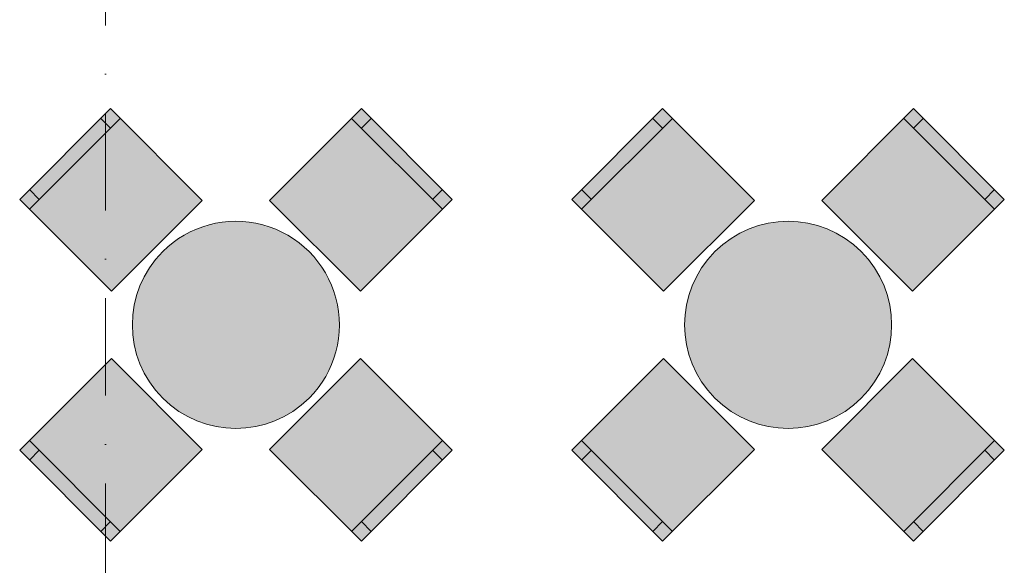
# Model space of a CAD drawing. Header units: millimetres. Extents: x -59761 to 112741, y -57975 to 46221.
# Tile 98 of 256: x -311 to 3255, y -8353 to -6377. Entities that reach past the tile are written whole.
import ezdxf

# ---------------------------------------------------------------- set-up
doc = ezdxf.new("R2010")
doc.units = ezdxf.units.MM
doc.linetypes.add('Штрихпунктирная', pattern=[670.277762, 352.777767, -176.388884, 0, -141.111112])
doc.layers.add('Интерьер - Мебель', color=7, linetype='Continuous')
doc.layers.add('Элемент Модели - Оси', color=2, linetype='Continuous')

msp = doc.modelspace()

# ---------------------------------------------------------------- hatches: boundary and pattern name
at = {"layer": 'Интерьер - Мебель', "linetype": 'Continuous', "lineweight": 0}
for points in [[(21.05, -7360.27), (349.86, -7031.47), (17.52, -6699.13), (-311.29, -7027.93)], [(593.81, -7031.47), (922.62, -7360.27), (1254.96, -7027.93), (926.15, -6699.13)], [(2021.05, -7360.27), (2349.86, -7031.47), (2017.52, -6699.13), (1688.71, -7027.93)], [(2593.81, -7031.47), (2922.62, -7360.27), (3254.96, -7027.93), (2926.15, -6699.13)], [(206.67, -7217.08, 1), (737, -7747.41, 1)], [(2206.67, -7217.08, 1), (2737, -7747.41, 1)], [(349.86, -7933.03), (21.05, -7604.22), (-311.29, -7936.56), (17.52, -8265.37)], [(922.62, -7604.22), (593.81, -7933.03), (926.15, -8265.37), (1254.96, -7936.56)], [(2349.86, -7933.03), (2021.05, -7604.22), (1688.71, -7936.56), (2017.52, -8265.37)], [(2922.62, -7604.22), (2593.81, -7933.03), (2926.15, -8265.37), (3254.96, -7936.56)]]:
    msp.add_hatch(color=255, dxfattribs=at).paths.add_polyline_path(points)

# ---------------------------------------------------------------- linework, layer by layer
at = {"layer": 'Интерьер - Мебель', "color": 7, "linetype": 'Continuous', "lineweight": 15}
for p, q in [((-275.93, -7063.29), (52.87, -6734.48)), ((17.52, -6769.84), (-17.84, -6734.48)), ((890.8, -6734.48), (1219.6, -7063.29)), ((926.15, -6769.84), (961.51, -6734.48)), ((1724.07, -7063.29), (2052.87, -6734.48)), ((2017.52, -6769.84), (1982.16, -6734.48)), ((2890.8, -6734.48), (3219.6, -7063.29)), ((2926.15, -6769.84), (2961.51, -6734.48)), ((-240.57, -7027.93), (-275.93, -6992.58)), ((1184.25, -7027.93), (1219.6, -6992.58)), ((1759.43, -7027.93), (1724.07, -6992.58)), ((3184.25, -7027.93), (3219.6, -6992.58)), ((52.87, -8230.01), (-275.93, -7901.21)), ((1219.6, -7901.21), (890.8, -8230.01)), ((2052.87, -8230.01), (1724.07, -7901.21)), ((3219.6, -7901.21), (2890.8, -8230.01)), ((-240.57, -7936.56), (-275.93, -7971.92)), ((1184.25, -7936.56), (1219.6, -7971.92)), ((1759.43, -7936.56), (1724.07, -7971.92)), ((3184.25, -7936.56), (3219.6, -7971.92)), ((17.52, -8194.66), (-17.84, -8230.01)), ((926.15, -8194.66), (961.51, -8230.01)), ((2017.52, -8194.66), (1982.16, -8230.01)), ((2926.15, -8194.66), (2961.51, -8230.01))]:
    msp.add_line(p, q, dxfattribs=at)
at = {"layer": 'Интерьер - Мебель', "color": 7, "linetype": 'Continuous', "lineweight": 15, "flags": 128}
for points in [[(21.05, -7360.27), (349.86, -7031.47), (17.52, -6699.13), (-311.29, -7027.93)], [(593.81, -7031.47), (922.62, -7360.27), (1254.96, -7027.93), (926.15, -6699.13)], [(2021.05, -7360.27), (2349.86, -7031.47), (2017.52, -6699.13), (1688.71, -7027.93)], [(2593.81, -7031.47), (2922.62, -7360.27), (3254.96, -7027.93), (2926.15, -6699.13)], [(349.86, -7933.03), (21.05, -7604.22), (-311.29, -7936.56), (17.52, -8265.37)], [(922.62, -7604.22), (593.81, -7933.03), (926.15, -8265.37), (1254.96, -7936.56)], [(2349.86, -7933.03), (2021.05, -7604.22), (1688.71, -7936.56), (2017.52, -8265.37)], [(2922.62, -7604.22), (2593.81, -7933.03), (2926.15, -8265.37), (3254.96, -7936.56)]]:
    msp.add_lwpolyline(points, close=True, dxfattribs=at)
for points in [[(206.67, -7217.08, 1), (737, -7747.41, 1)], [(2206.67, -7217.08, 1), (2737, -7747.41, 1)]]:
    msp.add_lwpolyline(points, format="xyb", close=True, dxfattribs=at)
at = {"layer": 'Элемент Модели - Оси', "color": 7, "linetype": 'Штрихпунктирная', "lineweight": 15}
msp.add_line((0, 38200), (0, -55975), dxfattribs=at)

doc.saveas('drawing.dxf')
